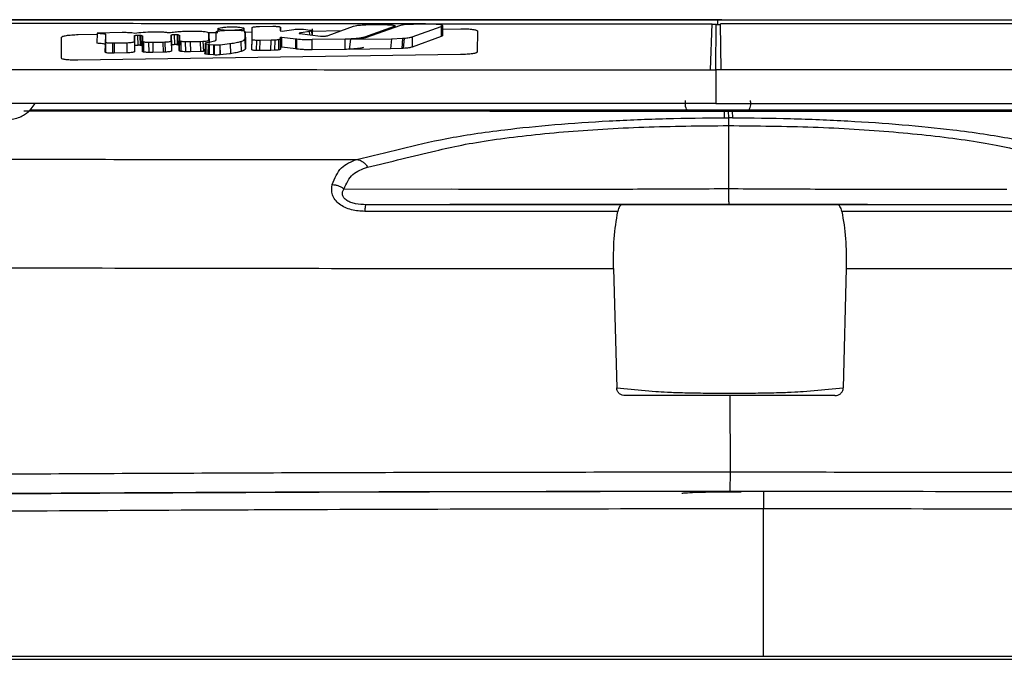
# Model space of a CAD drawing. Header units: millimetres. Extents: x 15 to 415, y 5 to 292.
# Tile 20 of 38: x 186 to 198, y 177 to 185. Entities that reach past the tile are written whole.
import ezdxf

# ---------------------------------------------------------------- set-up
doc = ezdxf.new("R2010")
doc.units = ezdxf.units.MM
doc.styles.add('SLDTEXTSTYLE0', font='TXT', dxfattribs={"width": 0.75})
doc.dimstyles.new('SLDDIMSTYLE1', dxfattribs={"dimtxt": 3.5, "dimasz": 3.556, "dimexe": 0, "dimexo": 0.0625, "dimgap": 0.875, "dimtad": 1, "dimdec": 0, "dimlfac": 5, "dimrnd": 1e-09, "dimzin": 12, "dimdsep": 46, "dimtxsty": 'SLDTEXTSTYLE0', "dimblk1": 'CLOSED', "dimblk2": 'CLOSED', "dimsah": 1, "dimcen": 0.09, "dimadec": 0, "dimazin": 3, "dimtfac": 1, "dimtdec": 0, "dimtofl": 0, "dimtmove": 0, "dimatfit": 3, "dimldrblk": 'CLOSED', "dimfxl": 0, "dimfrac": 2, "dimtolj": 1, "dimtzin": 12, "dimarcsym": 0})

# ---------------------------------------------------------------- blocks, each defined once
blk = doc.blocks.new('_Closed')
at = {"color": 0, "linetype": 'ByBlock', "lineweight": -2}
for p, q in [((-1, 0.166667), (0, 0)), ((-1, 0.166667), (-1, -0.166667)), ((0, 0), (-1, -0.166667)), ((0, 0), (-1, 0))]:
    blk.add_line(p, q, dxfattribs=at)
blk = doc.blocks.new('_D_2')
at = {"color": 7, "linetype": 'Continuous', "lineweight": 18}
for p, q in [((193.731, 184.679), (146.414, 184.679)), ((147.414, 116.486), (147.414, 184.679)), ((165.086, 116.486), (146.414, 116.486))]:
    blk.add_line(p, q, dxfattribs=at)
at = {"color": 7, "linetype": 'Continuous', "lineweight": 18, "xscale": 3.556, "yscale": 3.556}
for p, rotation in [((147.414, 184.679), 90.0000000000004), ((147.414, 116.486), 270.0000000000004)]:
    blk.add_blockref('_Closed', p, dxfattribs=dict(at, rotation=rotation))
at = {"color": 7, "linetype": 'Continuous', "lineweight": 18, "insert": (142.903, 148.353), "char_height": 3.5, "attachment_point": 1, "rotation": 90, "style": 'SLDTEXTSTYLE0'}
blk.add_mtext('341', dxfattribs=at)

msp = doc.modelspace()

# ---------------------------------------------------------------- linework, layer by layer
at = {"color": 7, "linetype": 'Continuous', "lineweight": 25}
for p, q in [((194.6426, 184.0721), (194.6618, 184.6307)), ((194.7075, 184.0721), (194.7119, 184.6309)), ((194.7821, 184.6797), (194.7337, 184.6797)), ((194.7723, 184.0721), (194.762, 184.6305)), ((187.1848, 184.5171), (187.1787, 184.3937)), ((187.4883, 184.5233), (187.1848, 184.5171)), ((187.5229, 184.5237), (187.4883, 184.5233)), ((187.6036, 184.5199), (187.5796, 184.5221)), ((187.6405, 184.5137), (187.6036, 184.5199)), ((187.8606, 184.5306), (187.8587, 184.5305)), ((188.373, 184.5391), (188.363, 184.5392)), ((188.5434, 184.5141), (188.543, 184.5155)), ((188.5432, 184.4338), (188.5434, 184.5141)), ((188.5434, 184.5141), (188.5458, 184.391)), ((188.6289, 184.5285), (188.6278, 184.4382)), ((188.6305, 184.5319), (188.6289, 184.5285)), ((188.6532, 184.5793), (188.6524, 184.5372)), ((188.7331, 184.5455), (188.7256, 184.5454)), ((188.8834, 184.548), (188.7331, 184.5455)), ((188.9709, 184.542), (188.9701, 184.5793)), ((188.984, 184.5338), (188.9813, 184.5382)), ((188.9839, 184.4532), (188.984, 184.5338)), ((188.984, 184.5338), (188.9864, 184.4109)), ((189.0677, 184.4619), (189.0702, 184.5851)), ((189.0684, 184.4388), (189.0702, 184.5851)), ((189.0702, 184.5851), (189.0709, 184.5871)), ((189.1355, 184.5975), (189.1596, 184.5981)), ((189.1596, 184.5981), (189.3209, 184.6006)), ((189.3209, 184.6006), (189.3451, 184.6006)), ((189.4128, 184.5872), (189.4127, 184.5449)), ((189.4355, 184.5403), (189.5745, 184.5618)), ((189.5745, 184.5618), (189.5932, 184.5643)), ((189.6424, 184.515), (189.6424, 184.5164)), ((189.6433, 184.5145), (189.6482, 184.5136)), ((189.6482, 184.5136), (189.8977, 184.4808)), ((189.7668, 184.537), (189.6638, 184.5213)), ((189.686, 184.5654), (189.695, 184.5644)), ((189.695, 184.5644), (189.7753, 184.5554)), ((189.7954, 184.5429), (189.7668, 184.537)), ((189.7753, 184.5554), (189.7823, 184.5545)), ((189.804, 184.4931), (189.8025, 184.5693)), ((189.9924, 184.4885), (190.3022, 184.6013)), ((190.3022, 184.6013), (190.3411, 184.6108)), ((190.4048, 184.6168), (190.4527, 184.618)), ((190.7975, 184.5988), (190.436, 184.47)), ((190.4527, 184.618), (190.664, 184.6204)), ((190.8602, 184.6064), (190.4587, 184.4645)), ((190.664, 184.6204), (190.7154, 184.6202)), ((190.8, 184.5997), (190.7975, 184.5988)), ((190.9547, 184.6216), (190.9154, 184.618)), ((191.0318, 184.6241), (190.9547, 184.6216)), ((191.0152, 184.4728), (191.3655, 184.5998)), ((191.2237, 184.626), (191.0318, 184.6241)), ((191.3655, 184.5998), (191.3653, 184.4758)), ((191.3655, 184.5998), (191.3818, 184.6091)), ((191.3815, 184.6089), (191.3811, 184.628)), ((191.3818, 184.6091), (191.3837, 184.4852)), ((191.3845, 184.4884), (191.3822, 184.5797)), ((191.8075, 184.5445), (191.8055, 184.2867)), ((194.7119, 184.6237), (194.6618, 184.6238)), ((194.7119, 184.6237), (194.762, 184.6237)), ((186.7495, 184.2122), (186.7516, 184.4678)), ((187.2843, 184.5052), (187.2815, 184.3819)), ((187.2846, 184.4099), (187.282, 184.2858)), ((187.2858, 184.5028), (187.2832, 184.3796)), ((187.2861, 184.407), (187.2837, 184.2829)), ((187.2843, 184.5052), (187.2858, 184.5028)), ((187.2858, 184.5028), (187.2846, 184.4099)), ((187.2846, 184.4099), (187.2861, 184.407)), ((187.37, 184.3979), (187.3699, 184.274)), ((187.37, 184.3979), (187.3891, 184.3982)), ((187.3891, 184.3982), (187.5432, 184.4013)), ((187.3891, 184.3982), (187.3894, 184.2743)), ((187.5432, 184.4013), (187.5461, 184.2774)), ((187.6363, 184.4157), (187.6366, 184.4849)), ((187.6363, 184.4157), (187.6387, 184.292)), ((187.6366, 184.4849), (187.639, 184.3613)), ((187.6746, 184.493), (187.677, 184.3693)), ((187.7042, 184.4929), (187.7066, 184.369)), ((187.7215, 184.3667), (187.7204, 184.4908)), ((187.7359, 184.4211), (187.7335, 184.2965)), ((187.7366, 184.4814), (187.7341, 184.357)), ((187.7366, 184.4814), (187.7359, 184.4211)), ((187.7488, 184.4128), (187.7483, 184.2883)), ((187.8091, 184.4071), (187.8595, 184.4073)), ((187.8091, 184.4071), (187.812, 184.2832)), ((187.8595, 184.4073), (187.9837, 184.4096)), ((187.8595, 184.4073), (187.8628, 184.2835)), ((187.9837, 184.4096), (188.0065, 184.4102)), ((187.9837, 184.4096), (187.9872, 184.2858)), ((188.0065, 184.4102), (188.01, 184.2865)), ((188.0849, 184.4236), (188.0851, 184.4249)), ((188.0849, 184.4236), (188.0873, 184.3)), ((188.0851, 184.4249), (188.0852, 184.4942)), ((188.0851, 184.4249), (188.0875, 184.3014)), ((188.0852, 184.4943), (188.0876, 184.3709)), ((188.1187, 184.501), (188.1223, 184.3775)), ((188.1555, 184.5006), (188.1642, 184.4993)), ((188.1555, 184.5006), (188.1587, 184.3766)), ((188.1642, 184.4993), (188.1663, 184.3752)), ((188.1843, 184.43), (188.1819, 184.3053)), ((188.1847, 184.489), (188.1822, 184.3645)), ((188.1847, 184.489), (188.1843, 184.43)), ((188.2012, 184.4206), (188.2014, 184.296)), ((188.2539, 184.4156), (188.3134, 184.4155)), ((188.2539, 184.4156), (188.2576, 184.2916)), ((188.3134, 184.4155), (188.4376, 184.4176)), ((188.3134, 184.4155), (188.3177, 184.2918)), ((188.4376, 184.4176), (188.4706, 184.4187)), ((188.4376, 184.4176), (188.4421, 184.294)), ((188.4706, 184.4187), (188.475, 184.2951)), ((188.496, 184.3931), (188.4934, 184.267)), ((188.4967, 184.3901), (188.4948, 184.2663)), ((188.4967, 184.3901), (188.5064, 184.3862)), ((188.5478, 184.4055), (188.5193, 184.4002)), ((188.5423, 184.431), (188.5432, 184.4338)), ((188.5792, 184.4116), (188.5478, 184.4056)), ((188.6088, 184.4195), (188.5792, 184.4116)), ((188.6183, 184.4241), (188.6088, 184.4195)), ((188.6276, 184.435), (188.6183, 184.4241)), ((188.6278, 184.4382), (188.6276, 184.435)), ((188.7922, 184.3897), (188.8023, 184.3911)), ((188.8023, 184.391), (188.8036, 184.2674)), ((188.9271, 184.4161), (188.9326, 184.4178)), ((188.9325, 184.4177), (188.9346, 184.2942)), ((188.9838, 184.4518), (188.9839, 184.4533)), ((188.9863, 184.3284), (188.9839, 184.4536)), ((188.9839, 184.4517), (188.9862, 184.3284)), ((188.9864, 184.4109), (188.9863, 184.3299)), ((189.0659, 184.3155), (189.0677, 184.4619)), ((189.0659, 184.3155), (189.0684, 184.4388)), ((189.1199, 184.3059), (189.1237, 184.4295)), ((189.1651, 184.4293), (189.1237, 184.4295)), ((189.1611, 184.3056), (189.1651, 184.4293)), ((189.3014, 184.4314), (189.1651, 184.4293)), ((189.2975, 184.3077), (189.3014, 184.4314)), ((189.3486, 184.433), (189.3014, 184.4314)), ((189.3451, 184.3092), (189.3486, 184.433)), ((189.3917, 184.3141), (189.3923, 184.4383)), ((189.4118, 184.4505), (189.412, 184.4655)), ((189.4118, 184.4487), (189.4118, 184.4505)), ((189.4142, 184.3262), (189.4118, 184.4505)), ((189.4118, 184.4487), (189.4142, 184.3244)), ((189.4144, 184.3413), (189.412, 184.4655)), ((189.4243, 184.3459), (189.4246, 184.4698)), ((189.4246, 184.4698), (189.4296, 184.4703)), ((189.428, 184.3467), (189.429, 184.4275)), ((189.429, 184.4275), (189.4296, 184.4703)), ((189.4314, 184.4703), (189.6016, 184.4495)), ((189.6005, 184.326), (189.6016, 184.4495)), ((189.6016, 184.4495), (189.6119, 184.4482)), ((189.611, 184.3246), (189.6119, 184.4482)), ((189.7968, 184.3149), (189.7974, 184.4384)), ((190.198, 184.4436), (189.7974, 184.4384)), ((189.8977, 184.4808), (189.9019, 184.4803)), ((190.1979, 184.3201), (190.198, 184.4436)), ((190.2655, 184.4444), (190.2483, 184.3207)), ((190.2655, 184.4444), (190.7626, 184.45)), ((190.436, 184.47), (190.4228, 184.4658)), ((190.7626, 184.45), (190.7492, 184.3265)), ((190.7626, 184.45), (190.8988, 184.4547)), ((190.8988, 184.4547), (190.8877, 184.3305)), ((190.8988, 184.4547), (190.9153, 184.4558)), ((190.9153, 184.4558), (190.9058, 184.3315)), ((191.3653, 184.4758), (191.0124, 184.3478)), ((191.0152, 184.4728), (191.0124, 184.3478)), ((191.3837, 184.4852), (191.3653, 184.4758)), ((187.2832, 184.3796), (187.2815, 184.3819)), ((187.282, 184.2858), (187.2832, 184.3796)), ((187.2837, 184.2829), (187.282, 184.2858)), ((187.3894, 184.2743), (187.3699, 184.274)), ((187.5461, 184.2774), (187.3894, 184.2743)), ((187.639, 184.3613), (187.6387, 184.292)), ((187.6392, 184.3629), (187.639, 184.3613)), ((187.7341, 184.357), (187.7215, 184.3667)), ((187.7335, 184.2965), (187.7341, 184.357)), ((187.8628, 184.2835), (187.812, 184.2832)), ((187.9872, 184.2858), (187.8628, 184.2835)), ((188.01, 184.2865), (187.9872, 184.2858)), ((188.0875, 184.3014), (188.0873, 184.3)), ((188.0876, 184.3709), (188.0875, 184.3014)), ((188.1663, 184.3752), (188.1587, 184.3766)), ((188.1822, 184.3645), (188.1663, 184.3752)), ((188.1819, 184.3053), (188.1822, 184.3645)), ((188.3177, 184.2918), (188.2576, 184.2916)), ((188.4421, 184.294), (188.3177, 184.2918)), ((188.475, 184.2951), (188.4421, 184.294)), ((188.5064, 184.3862), (188.5055, 184.2623)), ((188.5064, 184.3862), (188.5318, 184.3819)), ((188.5318, 184.3819), (188.5312, 184.2581)), ((188.5318, 184.3819), (188.5477, 184.3802)), ((188.5477, 184.3802), (188.5472, 184.2565)), ((188.5477, 184.3802), (188.5971, 184.3765)), ((188.5971, 184.3765), (188.6072, 184.376)), ((188.5971, 184.3765), (188.5971, 184.2528)), ((188.6072, 184.376), (188.6074, 184.2523)), ((188.6756, 184.377), (188.6798, 184.3773)), ((188.6756, 184.377), (188.6783, 184.2534)), ((188.6783, 184.2534), (188.6798, 184.3773)), ((188.6798, 184.3773), (188.7922, 184.3897)), ((188.9345, 184.2943), (188.929, 184.2926)), ((189.1611, 184.3056), (189.1199, 184.3059)), ((189.2975, 184.3077), (189.1611, 184.3056)), ((189.3451, 184.3092), (189.2975, 184.3077)), ((189.4144, 184.3413), (189.4142, 184.3262)), ((189.4142, 184.3262), (189.4142, 184.3244)), ((189.4243, 184.3459), (189.4144, 184.3413)), ((189.428, 184.3467), (189.4243, 184.3459)), ((189.6005, 184.326), (189.4302, 184.3467)), ((189.611, 184.3246), (189.6005, 184.326)), ((190.1979, 184.3201), (189.7968, 184.3149)), ((190.7492, 184.3265), (190.2483, 184.3207)), ((190.8877, 184.3305), (190.7492, 184.3265)), ((190.9058, 184.3315), (190.8877, 184.3305)), ((191.6041, 184.2572), (186.9505, 184.1889)), ((188.5055, 184.2623), (188.4948, 184.2663)), ((188.5312, 184.2581), (188.5055, 184.2623)), ((188.5472, 184.2565), (188.5312, 184.2581)), ((188.5971, 184.2528), (188.5472, 184.2565)), ((188.6074, 184.2523), (188.5971, 184.2528)), ((188.7931, 184.2661), (188.6783, 184.2535)), ((188.8036, 184.2675), (188.7931, 184.2661)), ((194.6426, 184.0721), (194.7075, 184.0721)), ((194.7075, 184.0721), (194.7074, 183.6611)), ((194.7723, 184.0721), (194.7075, 184.0721)), ((194.7388, 183.581), (194.784, 183.581)), ((194.784, 183.581), (194.8293, 183.5809)), ((194.8124, 183.4893), (194.8123, 183.5711)), ((194.8582, 183.5711), (194.8123, 183.5711)), ((194.8582, 183.5711), (194.8602, 183.4894)), ((194.904, 183.5711), (194.8582, 183.5711)), ((194.904, 183.5711), (194.908, 183.4893)), ((194.8124, 183.4893), (194.8602, 183.4894)), ((194.8608, 183.3944), (194.8626, 182.6287)), ((190.1853, 182.6238), (191.4933, 182.6244)), ((193.5699, 182.4325), (190.4543, 182.4331)), ((193.8399, 182.4329), (193.5699, 182.4325)), ((196.1834, 182.4321), (195.9078, 182.4326)), ((199.2976, 182.4318), (196.1834, 182.4321)), ((193.4632, 181.657), (193.5017, 180.207)), ((196.2936, 181.6566), (196.2566, 180.2066)), ((193.5017, 180.207), (193.9777, 180.1656)), ((195.7708, 180.1653), (196.2566, 180.2066)), ((194.8793, 180.1147), (193.6039, 180.1143)), ((194.8793, 180.1147), (194.8798, 179.1867)), ((196.1546, 180.114), (194.8793, 180.1147)), ((194.8798, 179.1867), (194.879, 178.9524)), ((194.879, 178.9524), (195.5391, 178.9517)), ((195.2858, 178.9522), (195.2858, 178.7415)), ((195.2858, 176.9461), (195.2858, 178.7415))]:
    msp.add_line(p, q, dxfattribs=at)
at = {"color": 8, "linetype": 'Continuous', "lineweight": 25}
for p, q in [((194.7314, 184.6237), (194.7314, 184.6785)), ((188.5303, 184.524), (188.6522, 184.5258)), ((188.6289, 184.5285), (188.627, 184.4343)), ((188.9711, 184.5307), (189.0692, 184.5322)), ((189.4137, 184.5441), (189.4128, 184.5872)), ((189.7683, 184.4978), (189.7668, 184.537)), ((189.7824, 184.543), (190.1577, 184.5487)), ((189.797, 184.494), (189.7954, 184.5429)), ((191.3826, 184.5673), (191.6065, 184.5707)), ((186.953, 184.5), (187.1841, 184.5035)), ((188.5423, 184.431), (188.5428, 184.4046)), ((188.5432, 184.4338), (188.5437, 184.4048)), ((188.9839, 184.4532), (188.9863, 184.3299))]:
    msp.add_line(p, q, dxfattribs=at)
at = {"color": 7, "linetype": 'Continuous', "lineweight": 25}
for points, knots in [([(184.4855, 184.6806), (184.9668, 184.6806), (185.9295, 184.6806), (187.3856, 184.6805), (188.847, 184.6804), (190.3136, 184.6802), (191.784, 184.6801), (193.2578, 184.6799), (194.2415, 184.6798), (194.7337, 184.6797)], [0, 0, 0, 0, 0.1428693, 0.2857572, 0.4286091, 0.5714227, 0.7141664, 0.8569816, 1, 1, 1, 1]), ([(194.7314, 184.6785), (193.675, 184.6787), (191.5618, 184.6789), (188.4074, 184.6792), (186.2406, 184.6793), (185.0408, 184.6794), (184.8743, 184.6794), (184.7905, 184.6794)], [0, 0, 0, 0, 0.3163244, 0.632724, 0.9489724, 0.9743071, 1, 1, 1, 1]), ([(185.4365, 184.6401), (186.4493, 184.6384), (188.4777, 184.6351), (191.562, 184.632), (193.6282, 184.6312), (194.6618, 184.6307)], [0, 0, 0, 0, 0.3326237, 0.6661627, 1, 1, 1, 1]), ([(194.7314, 184.6785), (195.7878, 184.6784), (197.9009, 184.678), (201.0546, 184.6774), (203.2208, 184.6769), (204.4201, 184.6765), (204.5865, 184.6765), (204.6699, 184.6765)], [0, 0, 0, 0, 0.3163293, 0.6327337, 0.9489723, 0.9743906, 1, 1, 1, 1]), ([(203.9911, 184.636), (203.2827, 184.6354), (201.9158, 184.6343), (199.9213, 184.6327), (198.0704, 184.6315), (196.3664, 184.6307), (195.2799, 184.6306), (194.762, 184.6305)], [0, 0, 0, 0, 0.2327957, 0.4491893, 0.6491853, 0.8327877, 1, 1, 1, 1]), ([(194.7821, 184.6797), (195.795, 184.6795), (197.8209, 184.6792), (200.8503, 184.6786), (202.8478, 184.6782), (203.8466, 184.6779)], [0, 0, 0, 0, 0.33325771, 0.66661092, 1, 1, 1, 1]), ([(187.1848, 184.5171), (187.2098, 184.5157), (187.2444, 184.5137), (187.2762, 184.5091), (187.2817, 184.5064), (187.2843, 184.5052)], [0, 0, 0, 0, 0.578602, 0.8017904, 1, 1, 1, 1]), ([(187.5796, 184.5221), (187.5711, 184.5225), (187.5533, 184.5234), (187.5333, 184.5236), (187.5229, 184.5237)], [0, 0, 0, 0, 0.4796054, 1, 1, 1, 1]), ([(187.8587, 184.5305), (187.8581, 184.5305), (187.8185, 184.5296), (187.7365, 184.5257), (187.673, 184.5177), (187.6405, 184.5137)], [0, 0, 0, 0, 0.00643057, 0.49262268, 1, 1, 1, 1]), ([(188.0605, 184.5197), (188.0472, 184.5218), (188.0218, 184.5258), (187.9721, 184.5296), (187.9174, 184.5314), (187.8794, 184.5308), (187.8606, 184.5306)], [0, 0, 0, 0, 0.2734507, 0.5217703, 0.762398, 1, 1, 1, 1]), ([(188.363, 184.5392), (188.3358, 184.5392), (188.2822, 184.5391), (188.2019, 184.5353), (188.1259, 184.5289), (188.083, 184.5229), (188.0605, 184.5197)], [0, 0, 0, 0, 0.2448358, 0.4820562, 0.7287591, 1, 1, 1, 1]), ([(188.543, 184.5155), (188.5399, 184.5188), (188.5341, 184.525), (188.4987, 184.5327), (188.443, 184.5377), (188.3973, 184.5386), (188.373, 184.5391)], [0, 0, 0, 0, 0.2646085, 0.498734, 0.7334634, 1, 1, 1, 1]), ([(188.7256, 184.5454), (188.7139, 184.545), (188.6905, 184.5441), (188.6607, 184.5409), (188.6386, 184.5367), (188.6332, 184.5335), (188.6305, 184.5319)], [0, 0, 0, 0, 0.250221, 0.4998644, 0.749511, 1, 1, 1, 1]), ([(188.8115, 184.5501), (188.7921, 184.5501), (188.7521, 184.55), (188.6993, 184.554), (188.6686, 184.5594), (188.6552, 184.5648), (188.6509, 184.5706), (188.6611, 184.578), (188.6959, 184.5859), (188.7401, 184.5907), (188.7801, 184.5931), (188.8012, 184.5936), (188.8118, 184.5939)], [0, 0, 0, 0, 0.1156663, 0.2377448, 0.36565, 0.4315092, 0.499594, 0.6243964, 0.7497382, 0.8739924, 0.9363322, 1, 1, 1, 1]), ([(188.8118, 184.5939), (188.8311, 184.5939), (188.8708, 184.5939), (188.9236, 184.59), (188.9545, 184.5846), (188.968, 184.5791), (188.9723, 184.5733), (188.9621, 184.5659), (188.9274, 184.5581), (188.8833, 184.5532), (188.8433, 184.5509), (188.8222, 184.5504), (188.8115, 184.5501)], [0, 0, 0, 0, 0.1146809, 0.236406, 0.3646002, 0.4308829, 0.4995761, 0.6243525, 0.7497478, 0.8737552, 0.9361555, 1, 1, 1, 1]), ([(188.9813, 184.5382), (188.9782, 184.5397), (188.972, 184.5426), (188.9489, 184.546), (188.9185, 184.548), (188.8951, 184.548), (188.8834, 184.548)], [0, 0, 0, 0, 0.2503195, 0.5003455, 0.7501555, 1, 1, 1, 1]), ([(189.0709, 184.5871), (189.0724, 184.5882), (189.0756, 184.5906), (189.0902, 184.5937), (189.1105, 184.5963), (189.1271, 184.5971), (189.1355, 184.5975)], [0, 0, 0, 0, 0.250139, 0.4996307, 0.7495746, 1, 1, 1, 1]), ([(189.3451, 184.6006), (189.3509, 184.6005), (189.3627, 184.6001), (189.3783, 184.5992), (189.3916, 184.5976), (189.3974, 184.5962), (189.4003, 184.5955)], [0, 0, 0, 0, 0.2432709, 0.4991437, 0.7489014, 1, 1, 1, 1]), ([(189.4003, 184.5955), (189.404, 184.5942), (189.4114, 184.5916), (189.4124, 184.5886), (189.4128, 184.5872)], [0, 0, 0, 0, 0.4996434, 1, 1, 1, 1]), ([(189.4128, 184.5449), (189.4132, 184.544), (189.4141, 184.5421), (189.4224, 184.5408), (189.4265, 184.5401)], [0, 0, 0, 0, 0.5002721, 1, 1, 1, 1]), ([(189.5932, 184.5643), (189.6003, 184.565), (189.6146, 184.5664), (189.6398, 184.5672), (189.6649, 184.567), (189.6789, 184.5659), (189.686, 184.5654)], [0, 0, 0, 0, 0.2501073, 0.4996239, 0.7495403, 1, 1, 1, 1]), ([(189.6424, 184.5164), (189.6419, 184.5161), (189.6409, 184.5154), (189.6425, 184.5148), (189.6433, 184.5145)], [0, 0, 0, 0, 0.500213, 1, 1, 1, 1]), ([(189.6638, 184.5213), (189.6591, 184.5206), (189.6498, 184.5191), (189.6448, 184.5173), (189.6424, 184.5164)], [0, 0, 0, 0, 0.4999593, 1, 1, 1, 1]), ([(189.7823, 184.5545), (189.7871, 184.5538), (189.7968, 184.5522), (189.8033, 184.5492), (189.8037, 184.546), (189.7982, 184.5439), (189.7954, 184.5429)], [0, 0, 0, 0, 0.2500371, 0.4992002, 0.749069, 1, 1, 1, 1]), ([(190.3411, 184.6108), (190.3502, 184.6121), (190.3683, 184.6148), (190.3926, 184.6161), (190.4048, 184.6168)], [0, 0, 0, 0, 0.5002334, 1, 1, 1, 1]), ([(190.7154, 184.6202), (190.7235, 184.62), (190.7397, 184.6195), (190.7616, 184.6179), (190.7799, 184.6156), (190.794, 184.613), (190.8034, 184.6099), (190.8077, 184.6066), (190.8071, 184.6031), (190.8024, 184.6009), (190.8, 184.5997)], [0, 0, 0, 0, 0.1254356, 0.2501921, 0.3812064, 0.5000349, 0.626549, 0.7499258, 0.8734649, 1, 1, 1, 1]), ([(190.9154, 184.618), (190.904, 184.6163), (190.8809, 184.6128), (190.8672, 184.6086), (190.8602, 184.6064)], [0, 0, 0, 0, 0.4934622, 1, 1, 1, 1]), ([(191.3202, 184.6239), (191.3052, 184.6246), (191.2744, 184.6261), (191.2409, 184.626), (191.2237, 184.626)], [0, 0, 0, 0, 0.4858372, 1, 1, 1, 1]), ([(191.3818, 184.6091), (191.3817, 184.6106), (191.3814, 184.6137), (191.3685, 184.6179), (191.3486, 184.6216), (191.3296, 184.6231), (191.3202, 184.6239)], [0, 0, 0, 0, 0.24922002, 0.49937567, 0.75029709, 1, 1, 1, 1]), ([(191.6065, 184.5707), (191.6198, 184.5707), (191.6464, 184.5708), (191.6973, 184.5689), (191.7529, 184.5642), (191.7988, 184.5553), (191.8046, 184.5481), (191.8075, 184.5445)], [0, 0, 0, 0, 0.12488637, 0.2507035, 0.49996379, 0.74920867, 1, 1, 1, 1]), ([(186.7516, 184.4678), (186.7546, 184.4715), (186.7605, 184.4788), (186.8063, 184.4891), (186.8621, 184.4955), (186.913, 184.4988), (186.9397, 184.4996), (186.953, 184.5)], [0, 0, 0, 0, 0.2503103, 0.4997537, 0.7487012, 0.8751896, 1, 1, 1, 1]), ([(187.2815, 184.3819), (187.2786, 184.3831), (187.2725, 184.3856), (187.2393, 184.3902), (187.2042, 184.3923), (187.1787, 184.3937)], [0, 0, 0, 0, 0.1936778, 0.4161742, 1, 1, 1, 1]), ([(187.2861, 184.407), (187.2885, 184.4057), (187.2933, 184.403), (187.313, 184.4), (187.339, 184.3981), (187.3597, 184.398), (187.37, 184.3979)], [0, 0, 0, 0, 0.2507386, 0.5001153, 0.7499729, 1, 1, 1, 1]), ([(187.5457, 184.4013), (187.5577, 184.4018), (187.5817, 184.4027), (187.6117, 184.4062), (187.6322, 184.4107), (187.6349, 184.414), (187.6363, 184.4157)], [0, 0, 0, 0, 0.25044905, 0.49965462, 0.7490477, 1, 1, 1, 1]), ([(187.6369, 184.4864), (187.6377, 184.4871), (187.6392, 184.4885), (187.6476, 184.4904), (187.6592, 184.4921), (187.6691, 184.4927), (187.674, 184.493)], [0, 0, 0, 0, 0.25074, 0.4994216, 0.7493958, 1, 1, 1, 1]), ([(187.6746, 184.493), (187.6798, 184.4932), (187.6899, 184.4936), (187.6992, 184.4931), (187.7037, 184.4929)], [0, 0, 0, 0, 0.5049886, 1, 1, 1, 1]), ([(187.7042, 184.4929), (187.7074, 184.4926), (187.714, 184.4921), (187.7182, 184.4913), (187.7204, 184.4908)], [0, 0, 0, 0, 0.4925007, 1, 1, 1, 1]), ([(187.7204, 184.4908), (187.7251, 184.4894), (187.7347, 184.4865), (187.736, 184.4831), (187.7366, 184.4814)], [0, 0, 0, 0, 0.4947672, 1, 1, 1, 1]), ([(187.7359, 184.4211), (187.7364, 184.4196), (187.7374, 184.4167), (187.745, 184.4141), (187.7488, 184.4128)], [0, 0, 0, 0, 0.5096929, 1, 1, 1, 1]), ([(187.7488, 184.4128), (187.752, 184.4121), (187.7585, 184.4106), (187.773, 184.4089), (187.7898, 184.4076), (187.8027, 184.4073), (187.8091, 184.4071)], [0, 0, 0, 0, 0.2496623, 0.5003309, 0.7518139, 1, 1, 1, 1]), ([(188.0065, 184.4102), (188.0169, 184.4108), (188.0377, 184.4119), (188.0627, 184.4152), (188.0803, 184.4192), (188.0833, 184.4221), (188.0849, 184.4236)], [0, 0, 0, 0, 0.2503454, 0.5003566, 0.749917, 1, 1, 1, 1]), ([(188.0852, 184.4943), (188.0857, 184.495), (188.0866, 184.4964), (188.094, 184.4983), (188.1047, 184.5), (188.114, 184.5006), (188.1187, 184.501)], [0, 0, 0, 0, 0.2508676, 0.5002633, 0.7494493, 1, 1, 1, 1]), ([(188.1187, 184.501), (188.1219, 184.5011), (188.1283, 184.5014), (188.1382, 184.5015), (188.1477, 184.5012), (188.1529, 184.5008), (188.1555, 184.5006)], [0, 0, 0, 0, 0.2492536, 0.5008012, 0.7522583, 1, 1, 1, 1]), ([(188.1642, 184.4993), (188.1703, 184.4977), (188.1824, 184.4946), (188.1839, 184.4908), (188.1847, 184.489)], [0, 0, 0, 0, 0.50027065, 1, 1, 1, 1]), ([(188.1843, 184.43), (188.1849, 184.4282), (188.1862, 184.4249), (188.1963, 184.422), (188.2012, 184.4206)], [0, 0, 0, 0, 0.5106146, 1, 1, 1, 1]), ([(188.2012, 184.4206), (188.2079, 184.4194), (188.2213, 184.4169), (188.2431, 184.416), (188.2539, 184.4156)], [0, 0, 0, 0, 0.5002995, 1, 1, 1, 1]), ([(188.4706, 184.4187), (188.4799, 184.4192), (188.4985, 184.4203), (188.5207, 184.4234), (188.5371, 184.427), (188.5406, 184.4297), (188.5423, 184.431)], [0, 0, 0, 0, 0.2490427, 0.4993769, 0.7495899, 1, 1, 1, 1]), ([(188.4986, 184.3941), (188.4975, 184.3934), (188.4953, 184.3921), (188.4963, 184.3908), (188.4967, 184.3901)], [0, 0, 0, 0, 0.5015695, 1, 1, 1, 1]), ([(188.5194, 184.4003), (188.5145, 184.3993), (188.5052, 184.3974), (188.5007, 184.3951), (188.4986, 184.3941)], [0, 0, 0, 0, 0.5250302, 1, 1, 1, 1]), ([(188.8023, 184.3911), (188.8277, 184.395), (188.8776, 184.4026), (188.9108, 184.4117), (188.9271, 184.4161)], [0, 0, 0, 0, 0.5067507, 1, 1, 1, 1]), ([(188.9325, 184.4177), (188.9472, 184.4231), (188.9776, 184.4343), (188.9817, 184.4458), (188.9839, 184.4517)], [0, 0, 0, 0, 0.4828055, 1, 1, 1, 1]), ([(189.1237, 184.4295), (189.1159, 184.4298), (189.1004, 184.4304), (189.0827, 184.4326), (189.0707, 184.4354), (189.0692, 184.4377), (189.0684, 184.4388)], [0, 0, 0, 0, 0.2500154, 0.4994386, 0.7492101, 1, 1, 1, 1]), ([(189.3923, 184.4383), (189.3866, 184.4372), (189.375, 184.4349), (189.3574, 184.4336), (189.3486, 184.433)], [0, 0, 0, 0, 0.5004212, 1, 1, 1, 1]), ([(189.4118, 184.4487), (189.4111, 184.4469), (189.4096, 184.4434), (189.3981, 184.44), (189.3923, 184.4383)], [0, 0, 0, 0, 0.5006596, 1, 1, 1, 1]), ([(189.412, 184.4655), (189.4121, 184.4659), (189.4124, 184.4667), (189.4156, 184.4682), (189.421, 184.4692), (189.4246, 184.4698)], [0, 0, 0, 0, 0.26151953, 0.4994793, 1, 1, 1, 1]), ([(189.6119, 184.4482), (189.64, 184.445), (189.6805, 184.4405), (189.7483, 184.4381), (189.7812, 184.4383), (189.7974, 184.4384)], [0, 0, 0, 0, 0.5362505, 0.7714816, 1, 1, 1, 1]), ([(189.9019, 184.4803), (189.9063, 184.4799), (189.9151, 184.4792), (189.9316, 184.4791), (189.9478, 184.4798), (189.9565, 184.4808), (189.9608, 184.4813)], [0, 0, 0, 0, 0.2500176, 0.4997553, 0.7494248, 1, 1, 1, 1]), ([(189.9608, 184.4813), (189.9674, 184.4824), (189.9806, 184.4846), (189.9885, 184.4872), (189.9924, 184.4885)], [0, 0, 0, 0, 0.4993782, 1, 1, 1, 1]), ([(190.4228, 184.4658), (190.4112, 184.463), (190.3885, 184.4575), (190.3359, 184.4509), (190.2714, 184.446), (190.2233, 184.4444), (190.198, 184.4436)], [0, 0, 0, 0, 0.2429018, 0.4789627, 0.7258479, 1, 1, 1, 1]), ([(190.4587, 184.4645), (190.4501, 184.462), (190.433, 184.4572), (190.3883, 184.4513), (190.3315, 184.4468), (190.2884, 184.4452), (190.2655, 184.4444)], [0, 0, 0, 0, 0.235184, 0.4671803, 0.7165282, 1, 1, 1, 1]), ([(190.9153, 184.4558), (190.9374, 184.458), (190.9817, 184.4625), (191.004, 184.4693), (191.0152, 184.4728)], [0, 0, 0, 0, 0.4989004, 1, 1, 1, 1]), ([(187.3699, 184.274), (187.3595, 184.274), (187.3386, 184.274), (187.3119, 184.276), (187.2915, 184.2789), (187.2863, 184.2816), (187.2837, 184.2829)], [0, 0, 0, 0, 0.25006402, 0.49993255, 0.74924099, 1, 1, 1, 1]), ([(187.6387, 184.292), (187.6373, 184.2903), (187.6345, 184.287), (187.6135, 184.2824), (187.5829, 184.2788), (187.5584, 184.2779), (187.5461, 184.2774)], [0, 0, 0, 0, 0.2506254, 0.4998284, 0.7495238, 1, 1, 1, 1]), ([(187.677, 184.3693), (187.672, 184.3691), (187.662, 184.3685), (187.65, 184.3669), (187.6414, 184.365), (187.64, 184.3636), (187.6392, 184.3629)], [0, 0, 0, 0, 0.2514266, 0.499837, 0.7488859, 1, 1, 1, 1]), ([(187.7066, 184.369), (187.7021, 184.3693), (187.6929, 184.3698), (187.6824, 184.3695), (187.677, 184.3693)], [0, 0, 0, 0, 0.4958318, 1, 1, 1, 1]), ([(187.7215, 184.3667), (187.7198, 184.3671), (187.7162, 184.3681), (187.7098, 184.3687), (187.7066, 184.369)], [0, 0, 0, 0, 0.5033688, 1, 1, 1, 1]), ([(187.7483, 184.2883), (187.7439, 184.2896), (187.7351, 184.2921), (187.734, 184.295), (187.7335, 184.2965)], [0, 0, 0, 0, 0.4914889, 1, 1, 1, 1]), ([(187.812, 184.2832), (187.8054, 184.2833), (187.7922, 184.2835), (187.7745, 184.2846), (187.7591, 184.2862), (187.7519, 184.2876), (187.7483, 184.2883)], [0, 0, 0, 0, 0.248236, 0.4997061, 0.7503971, 1, 1, 1, 1]), ([(188.0873, 184.3), (188.086, 184.2986), (188.0833, 184.2956), (188.0658, 184.2916), (188.0411, 184.2882), (188.0204, 184.2871), (188.01, 184.2865)], [0, 0, 0, 0, 0.2502444, 0.5002398, 0.7501277, 1, 1, 1, 1]), ([(188.1223, 184.3775), (188.1174, 184.3772), (188.1077, 184.3766), (188.0966, 184.3749), (188.089, 184.373), (188.0881, 184.3716), (188.0876, 184.3709)], [0, 0, 0, 0, 0.2508468, 0.5010421, 0.7479325, 1, 1, 1, 1]), ([(188.1587, 184.3766), (188.1563, 184.3769), (188.1515, 184.3774), (188.1422, 184.3778), (188.1322, 184.3779), (188.1256, 184.3776), (188.1223, 184.3775)], [0, 0, 0, 0, 0.2461994, 0.4991887, 0.7498888, 1, 1, 1, 1]), ([(188.2014, 184.296), (188.1957, 184.2974), (188.1841, 184.3002), (188.1826, 184.3036), (188.1819, 184.3053)], [0, 0, 0, 0, 0.4903583, 1, 1, 1, 1]), ([(188.2576, 184.2916), (188.2463, 184.292), (188.2237, 184.2926), (188.2088, 184.2949), (188.2014, 184.296)], [0, 0, 0, 0, 0.4997696, 1, 1, 1, 1]), ([(188.6072, 184.376), (188.6124, 184.3758), (188.6228, 184.3754), (188.6464, 184.3755), (188.6637, 184.3764), (188.6756, 184.377)], [0, 0, 0, 0, 0.2382997, 0.478027, 1, 1, 1, 1]), ([(188.929, 184.2926), (188.9126, 184.2881), (188.8793, 184.2791), (188.8291, 184.2714), (188.8036, 184.2675)], [0, 0, 0, 0, 0.492891, 1, 1, 1, 1]), ([(188.9862, 184.3284), (188.9841, 184.3224), (188.9799, 184.3109), (188.9493, 184.2997), (188.9346, 184.2942)], [0, 0, 0, 0, 0.5170719, 1, 1, 1, 1]), ([(189.1199, 184.3059), (189.1122, 184.3063), (189.0969, 184.3069), (189.0797, 184.3092), (189.068, 184.3121), (189.0666, 184.3143), (189.0659, 184.3155)], [0, 0, 0, 0, 0.24968, 0.4994386, 0.7460915, 1, 1, 1, 1]), ([(189.3917, 184.3141), (189.3853, 184.313), (189.3725, 184.3109), (189.3542, 184.3097), (189.3451, 184.3092)], [0, 0, 0, 0, 0.5003477, 1, 1, 1, 1]), ([(189.4142, 184.3244), (189.4133, 184.3226), (189.4117, 184.319), (189.3982, 184.3157), (189.3917, 184.3141)], [0, 0, 0, 0, 0.5100252, 1, 1, 1, 1]), ([(189.7968, 184.3149), (189.7792, 184.3148), (189.7435, 184.3145), (189.6763, 184.3172), (189.637, 184.3216), (189.611, 184.3246)], [0, 0, 0, 0, 0.2474034, 0.5007967, 1, 1, 1, 1]), ([(190.4239, 184.3423), (190.4121, 184.3395), (190.3889, 184.334), (190.3357, 184.3274), (190.2711, 184.3225), (190.2231, 184.3209), (190.1979, 184.3201)], [0, 0, 0, 0, 0.2445527, 0.481354, 0.7279777, 1, 1, 1, 1]), ([(191.0124, 184.3478), (191.0072, 184.3461), (190.997, 184.3427), (190.9726, 184.3382), (190.9423, 184.3343), (190.9182, 184.3324), (190.9058, 184.3315)], [0, 0, 0, 0, 0.25219705, 0.49549046, 0.74110718, 1, 1, 1, 1]), ([(191.8055, 184.2867), (191.8025, 184.283), (191.7964, 184.2758), (191.7507, 184.2661), (191.6948, 184.2605), (191.644, 184.2578), (191.6173, 184.2574), (191.6041, 184.2572)], [0, 0, 0, 0, 0.2497505, 0.499275, 0.7483868, 0.8749772, 1, 1, 1, 1]), ([(186.9505, 184.1889), (186.9239, 184.1887), (186.8707, 184.1885), (186.8042, 184.1935), (186.7584, 184.2016), (186.7525, 184.2086), (186.7495, 184.2122)], [0, 0, 0, 0, 0.2500233, 0.4997129, 0.7493914, 1, 1, 1, 1]), ([(188.4948, 184.2663), (188.4941, 184.267), (188.4927, 184.2683), (188.4943, 184.2696), (188.4951, 184.2703)], [0, 0, 0, 0, 0.5025744, 1, 1, 1, 1]), ([(188.6783, 184.2535), (188.6666, 184.2528), (188.6491, 184.2518), (188.6245, 184.2517), (188.6131, 184.2521), (188.6074, 184.2523)], [0, 0, 0, 0, 0.4991505, 0.7496631, 1, 1, 1, 1]), ([(183.0978, 184.0788), (184.028, 184.078), (185.9016, 184.0762), (188.7693, 184.0742), (191.6894, 184.0728), (193.6549, 184.0723), (194.6426, 184.0721)], [0, 0, 0, 0, 0.2452357, 0.4939429, 0.7456845, 1, 1, 1, 1]), ([(206.32, 184.0755), (205.39, 184.0748), (203.5165, 184.0736), (200.6487, 184.0725), (197.7273, 184.0719), (195.7608, 184.072), (194.7723, 184.0721)], [0, 0, 0, 0, 0.2450661, 0.4936995, 0.745491, 1, 1, 1, 1]), ([(194.336, 183.7004), (194.3335, 183.6688), (194.3303, 183.6269), (194.3481, 183.59), (194.3525, 183.581)], [0, 0, 0, 0, 0.7559395, 1, 1, 1, 1]), ([(195.1113, 183.5809), (195.1203, 183.6031), (195.1359, 183.6416), (195.131, 183.6826), (195.1289, 183.7)], [0, 0, 0, 0, 0.5763848, 1, 1, 1, 1]), ([(194.7074, 183.6611), (193.7249, 183.6613), (191.76, 183.6616), (188.8241, 183.6622), (185.9059, 183.6628), (183.988, 183.6633), (183.0291, 183.6636)], [0, 0, 0, 0, 0.2500434, 0.5000915, 0.750043, 1, 1, 1, 1]), ([(186.0918, 183.4663), (186.1438, 183.4727), (186.2176, 183.4817), (186.3138, 183.5341), (186.3817, 183.5873), (186.4145, 183.6415), (186.4287, 183.6651)], [0, 0, 0, 0, 0.3791687, 0.5376545, 0.7993922, 1, 1, 1, 1]), ([(186.2935, 183.5727), (187.2331, 183.5725), (189.1122, 183.5721), (191.9586, 183.5715), (193.8612, 183.5712), (194.8123, 183.5711)], [0, 0, 0, 0, 0.3333687, 0.6667496, 1, 1, 1, 1]), ([(186.3537, 183.5729), (186.462, 183.5729), (187.6794, 183.5726), (189.4683, 183.5722), (191.6673, 183.5718), (193.2589, 183.5715), (194.2927, 183.5714), (194.8397, 183.5713), (194.8759, 183.5713), (195.1895, 183.5712), (196.6033, 183.5711), (198.5751, 183.5708), (201.0154, 183.5706), (202.3205, 183.5706), (203.0707, 183.5705)], [0, 0, 0, 0, 0.01965594, 0.22098582, 0.32159991, 0.41338773, 0.50527848, 0.50607155, 0.51101986, 0.51173192, 0.56203261, 0.76336251, 0.86397659, 1, 1, 1, 1]), ([(203.0627, 183.5791), (203.0212, 183.5792), (201.8704, 183.5794), (200.1484, 183.5798), (197.9536, 183.5802), (196.3702, 183.5805), (195.3447, 183.5806), (194.8022, 183.5807), (194.7665, 183.5807), (194.4534, 183.5807), (193.0397, 183.5811), (191.0671, 183.5812), (188.8304, 183.5814), (187.4485, 183.5815), (186.6315, 183.5815), (186.3639, 183.5815)], [0, 0, 0, 0, 0.0075269, 0.209092, 0.309824, 0.4009902, 0.4922564, 0.4930499, 0.4979264, 0.4986398, 0.5489995, 0.7505647, 0.8512967, 0.9513126, 1, 1, 1, 1]), ([(194.7388, 183.581), (193.7906, 183.5811), (191.8938, 183.5813), (189.0957, 183.5816), (187.262, 183.5817), (186.3642, 183.5817)], [0, 0, 0, 0, 0.3378077, 0.6757742, 1, 1, 1, 1]), ([(194.7074, 183.6611), (195.6899, 183.661), (197.6549, 183.6607), (200.5915, 183.6605), (203.5105, 183.6603), (205.4293, 183.6602), (206.3886, 183.6602)], [0, 0, 0, 0, 0.2500481, 0.5000915, 0.7500477, 1, 1, 1, 1]), ([(203.0625, 183.5794), (202.0108, 183.5796), (200.1234, 183.5801), (197.3709, 183.5806), (195.6773, 183.5808), (194.8293, 183.5809)], [0, 0, 0, 0, 0.38582415, 0.69247105, 1, 1, 1, 1]), ([(194.904, 183.5711), (195.8549, 183.5709), (197.7571, 183.5707), (200.4857, 183.5704), (202.2475, 183.5703), (203.071, 183.5703)], [0, 0, 0, 0, 0.3474226, 0.6950085, 1, 1, 1, 1]), ([(190.339, 182.9823), (190.5192, 183.0252), (190.8796, 183.1111), (191.4038, 183.2417), (192.0609, 183.3399), (192.7423, 183.4088), (193.406, 183.4537), (194.1008, 183.4826), (194.5753, 183.4871), (194.8124, 183.4893)], [0, 0, 0, 0, 0.1664741, 0.3329629, 0.4996805, 0.6247943, 0.7498606, 0.8749894, 1, 1, 1, 1]), ([(194.8602, 183.4894), (194.8603, 183.4862), (194.8604, 183.4798), (194.8605, 183.4587), (194.8606, 183.4306), (194.8607, 183.4065), (194.8608, 183.3944)], [0, 0, 0, 0, 0.25000537, 0.50000091, 0.75000125, 1, 1, 1, 1]), ([(194.908, 183.4893), (194.9001, 183.4894), (194.8841, 183.4894), (194.8682, 183.4894), (194.8602, 183.4894)], [0, 0, 0, 0, 0.4999999, 1, 1, 1, 1]), ([(194.908, 183.4893), (195.1453, 183.487), (195.62, 183.4824), (196.3162, 183.4533), (196.9819, 183.4082), (197.6666, 183.3391), (198.3284, 183.2407), (198.8589, 183.11), (199.2234, 183.024), (199.4057, 182.981)], [0, 0, 0, 0, 0.1250107, 0.2501395, 0.3752058, 0.5003196, 0.6670371, 0.8335258, 1, 1, 1, 1]), ([(191.3008, 183.088), (191.4029, 183.112), (191.6075, 183.1601), (192.1084, 183.2427), (192.8389, 183.3239), (193.8242, 183.3845), (194.5152, 183.3911), (194.8608, 183.3944)], [0, 0, 0, 0, 0.1241683, 0.248839, 0.4986088, 0.7491822, 1, 1, 1, 1]), ([(194.8608, 183.3944), (195.2066, 183.391), (195.8979, 183.3842), (196.886, 183.3233), (197.6203, 183.2418), (198.1249, 183.1591), (198.3317, 183.1109), (198.435, 183.0869)], [0, 0, 0, 0, 0.2508185, 0.5013923, 0.7511619, 0.8758322, 1, 1, 1, 1]), ([(190.4731, 182.8894), (190.611, 182.9226), (190.8868, 182.989), (191.1628, 183.055), (191.3008, 183.088)], [0, 0, 0, 0, 0.5000257, 1, 1, 1, 1]), ([(183.8604, 182.9877), (184.9315, 182.9865), (187.0739, 182.9843), (189.2506, 182.983), (190.339, 182.9823)], [0, 0, 0, 0, 0.5000082, 1, 1, 1, 1]), ([(190.0426, 182.6787), (190.0736, 182.7539), (190.1352, 182.903), (190.2714, 182.956), (190.339, 182.9823)], [0, 0, 0, 0, 0.5038001, 1, 1, 1, 1]), ([(190.339, 182.9823), (190.3519, 182.98), (190.3777, 182.9755), (190.4143, 182.9554), (190.4475, 182.9271), (190.4646, 182.902), (190.4731, 182.8894)], [0, 0, 0, 0, 0.25000103, 0.49999996, 0.74999947, 1, 1, 1, 1]), ([(190.1853, 182.6238), (190.2152, 182.6896), (190.275, 182.8212), (190.4071, 182.8667), (190.4731, 182.8894)], [0, 0, 0, 0, 0.499929, 1, 1, 1, 1]), ([(190.4406, 182.3518), (190.3845, 182.3551), (190.2997, 182.3602), (190.1969, 182.3972), (190.1273, 182.438), (190.0737, 182.4923), (190.0297, 182.5767), (190.0374, 182.6378), (190.0426, 182.6787)], [0, 0, 0, 0, 0.2328638, 0.3521985, 0.4747987, 0.6031572, 0.7343564, 1, 1, 1, 1]), ([(190.0426, 182.6787), (190.0555, 182.6774), (190.0814, 182.6747), (190.1192, 182.6629), (190.1548, 182.6464), (190.1751, 182.6313), (190.1853, 182.6238)], [0, 0, 0, 0, 0.2500034, 0.5000002, 0.7500018, 1, 1, 1, 1]), ([(190.4543, 182.4331), (190.4114, 182.4348), (190.3483, 182.4373), (190.2693, 182.4588), (190.2185, 182.4825), (190.1811, 182.5153), (190.1645, 182.553), (190.1665, 182.5906), (190.1788, 182.6125), (190.1853, 182.6238)], [0, 0, 0, 0, 0.2579555, 0.3795897, 0.4960125, 0.6113728, 0.7302467, 0.8597075, 1, 1, 1, 1]), ([(191.4933, 182.6244), (191.7195, 182.623), (192.1687, 182.6203), (193.0183, 182.6217), (193.9212, 182.6242), (194.5487, 182.6273), (194.8626, 182.6289)], [0, 0, 0, 0, 0.2536222, 0.50374922, 0.75179785, 1, 1, 1, 1]), ([(194.8626, 182.6289), (194.8627, 182.6023), (194.8628, 182.5491), (194.8631, 182.4852), (194.8635, 182.4421), (194.8638, 182.4366), (194.864, 182.434)], [0, 0, 0, 0, 0.2370342, 0.4739291, 0.7564087, 1, 1, 1, 1]), ([(194.8626, 182.6289), (195.1766, 182.6272), (195.8046, 182.624), (196.7098, 182.6212), (197.5631, 182.6196), (198.016, 182.6221), (198.244, 182.6234)], [0, 0, 0, 0, 0.2482022, 0.4962508, 0.7463779, 1, 1, 1, 1]), ([(190.4406, 182.3518), (190.4415, 182.3637), (190.4432, 182.3875), (190.4466, 182.413), (190.4503, 182.4299), (190.453, 182.432), (190.4543, 182.4331)], [0, 0, 0, 0, 0.2500065, 0.5000009, 0.7500006, 1, 1, 1, 1]), ([(194.864, 182.434), (194.6315, 182.4341), (194.1707, 182.4341), (193.4973, 182.4341), (192.8585, 182.4341), (192.3557, 182.434), (192.0391, 182.4338), (191.898, 182.4338), (191.84, 182.4338), (191.8108, 182.4338), (191.7911, 182.4337), (191.7784, 182.4337), (191.7676, 182.4337), (191.7289, 182.4337), (191.6647, 182.4337), (191.5718, 182.4336), (191.4633, 182.4336), (191.2147, 182.4334), (190.8758, 182.4333), (190.5808, 182.4331), (190.4543, 182.4331)], [0, 0, 0, 0, 0.1261222, 0.2499789, 0.375006, 0.5000034, 0.5708385, 0.6014102, 0.6093718, 0.6173172, 0.6252476, 0.6255873, 0.6279858, 0.6344034, 0.6582766, 0.6823684, 0.7130013, 0.7501753, 0.8928605, 1, 1, 1, 1]), ([(193.5699, 182.4325), (193.564, 182.4315), (193.5523, 182.4296), (193.5367, 182.413), (193.5233, 182.3879), (193.5174, 182.3635), (193.5145, 182.3513)], [0, 0, 0, 0, 0.25151582, 0.50017747, 0.75182299, 1, 1, 1, 1]), ([(195.9077, 182.4326), (195.8657, 182.4326), (195.772, 182.4327), (195.5329, 182.4329), (195.2253, 182.433), (194.8855, 182.4331), (194.5422, 182.4331), (194.2259, 182.4331), (193.9785, 182.433), (193.8829, 182.4329), (193.84, 182.4329)], [0, 0, 0, 0, 0.1074054, 0.2399029, 0.3655892, 0.4941556, 0.6241806, 0.7525701, 0.8889507, 1, 1, 1, 1]), ([(199.2976, 182.4318), (199.2869, 182.4318), (199.246, 182.4318), (199.1579, 182.4319), (199.0054, 182.432), (198.7857, 182.4322), (198.5049, 182.4324), (198.2348, 182.4326), (198.0282, 182.4328), (197.8642, 182.4329), (197.6836, 182.433), (197.3531, 182.4333), (196.8732, 182.4335), (196.2308, 182.4337), (195.5559, 182.4339), (195.0949, 182.434), (194.864, 182.434)], [0, 0, 0, 0, 0.0089301, 0.0342706, 0.0739454, 0.1368404, 0.218458, 0.3095245, 0.3630649, 0.3923042, 0.4455451, 0.4999999, 0.6249971, 0.7500241, 0.8747996, 1, 1, 1, 1]), ([(196.24, 182.3509), (196.2371, 182.3631), (196.231, 182.3875), (196.2173, 182.4126), (196.2014, 182.4292), (196.1894, 182.4312), (196.1834, 182.4321)], [0, 0, 0, 0, 0.2481136, 0.4998162, 0.748464, 1, 1, 1, 1]), ([(193.5145, 182.3513), (193.0016, 182.3514), (191.9757, 182.3515), (190.9523, 182.3517), (190.4406, 182.3518)], [0, 0, 0, 0, 0.4999668, 1, 1, 1, 1]), ([(193.4632, 181.657), (193.463, 181.7811), (193.4625, 182.031), (193.4971, 182.244), (193.5145, 182.3513)], [0, 0, 0, 0, 0.4964734, 1, 1, 1, 1]), ([(196.24, 182.3509), (196.258, 182.2437), (196.2937, 182.0306), (196.2936, 181.7807), (196.2936, 181.6566)], [0, 0, 0, 0, 0.5035277, 1, 1, 1, 1]), ([(199.3125, 182.3505), (198.8012, 182.3506), (197.7785, 182.3507), (196.7528, 182.3509), (196.24, 182.3509)], [0, 0, 0, 0, 0.5000333, 1, 1, 1, 1]), ([(183.5613, 181.6728), (184.3761, 181.6707), (186.0056, 181.6666), (188.4791, 181.662), (190.9659, 181.6587), (192.6308, 181.6576), (193.4632, 181.657)], [0, 0, 0, 0, 0.2499927, 0.4999957, 0.7500014, 1, 1, 1, 1]), ([(196.2936, 181.6566), (197.1257, 181.6569), (198.79, 181.6576), (201.2746, 181.6602), (203.7451, 181.664), (205.3718, 181.6677), (206.1851, 181.6695)], [0, 0, 0, 0, 0.2499987, 0.5000043, 0.7500072, 1, 1, 1, 1]), ([(193.6039, 180.1143), (193.5923, 180.1153), (193.5684, 180.1174), (193.5407, 180.1325), (193.5222, 180.1504), (193.5112, 180.1674), (193.5036, 180.1864), (193.5023, 180.2001), (193.5017, 180.207)], [0, 0, 0, 0, 0.2240223, 0.4670045, 0.5990247, 0.7281884, 0.8639924, 1, 1, 1, 1]), ([(196.1546, 180.114), (196.1676, 180.1152), (196.1916, 180.1175), (196.219, 180.1333), (196.2366, 180.1506), (196.2476, 180.1678), (196.2549, 180.1867), (196.256, 180.2), (196.2566, 180.2066)], [0, 0, 0, 0, 0.2525317, 0.4670515, 0.603239, 0.7369476, 0.868933, 1, 1, 1, 1]), ([(193.9777, 180.1656), (194.0206, 180.1624), (194.1065, 180.1561), (194.324, 180.149), (194.5844, 180.1443), (194.8717, 180.1427), (195.1594, 180.1442), (195.4208, 180.1488), (195.6399, 180.1559), (195.7272, 180.1622), (195.7708, 180.1653)], [0, 0, 0, 0, 0.124961, 0.2499921, 0.3750005, 0.5000006, 0.6249509, 0.7499869, 0.8750135, 1, 1, 1, 1]), ([(182.5073, 179.1373), (183.5231, 179.145), (185.5544, 179.1606), (188.647, 179.1757), (191.7579, 179.1853), (193.8393, 179.1863), (194.8798, 179.1867)], [0, 0, 0, 0, 0.2500819, 0.5000703, 0.7500928, 1, 1, 1, 1]), ([(194.8798, 179.1867), (195.9202, 179.186), (198.0013, 179.1844), (201.1098, 179.1739), (204.1986, 179.1579), (206.2261, 179.1418), (207.24, 179.1338)], [0, 0, 0, 0, 0.2499072, 0.4999297, 0.7499181, 1, 1, 1, 1]), ([(182.5544, 178.9017), (183.5661, 178.9097), (185.5896, 178.9256), (188.6701, 178.9411), (191.7691, 178.951), (193.8425, 178.952), (194.879, 178.9524)], [0, 0, 0, 0, 0.2500392, 0.5000709, 0.7500795, 1, 1, 1, 1]), ([(182.9644, 178.8998), (183.1582, 178.9015), (184.1273, 178.9097), (185.8854, 178.9226), (187.8552, 178.9337), (189.8345, 178.9425), (191.4245, 178.9475), (193.3746, 178.9514), (194.5296, 178.9519), (195.2858, 178.9522)], [0, 0, 0, 0, 0.048091, 0.2405043, 0.4329175, 0.5291045, 0.7215177, 0.8177047, 1, 1, 1, 1]), ([(194.2922, 178.9249), (194.301, 178.9276), (194.3187, 178.9329), (194.4335, 178.9386), (194.5545, 178.942), (194.6908, 178.9444), (194.8526, 178.9458), (194.9688, 178.9447), (195.0139, 178.9443)], [0, 0, 0, 0, 0.2160907, 0.4334289, 0.5466128, 0.6600113, 0.8683166, 1, 1, 1, 1]), ([(195.2858, 178.9522), (195.4852, 178.9522), (196.4827, 178.9521), (197.8788, 178.9503), (199.4709, 178.9464), (201.06, 178.9412), (202.6431, 178.9341), (204.9649, 178.9209), (206.4806, 178.9088), (207.6072, 178.8998)], [0, 0, 0, 0, 0.0480921, 0.2405097, 0.3366989, 0.4328881, 0.6253059, 0.721495, 1, 1, 1, 1]), ([(182.9162, 178.6887), (183.11, 178.6904), (184.0792, 178.6986), (185.8372, 178.7115), (187.8069, 178.7228), (189.7861, 178.7316), (191.376, 178.7366), (193.3421, 178.7406), (194.5134, 178.7411), (195.2858, 178.7415)], [0, 0, 0, 0, 0.0479038, 0.2395677, 0.4312316, 0.5270441, 0.7187079, 0.8145205, 1, 1, 1, 1]), ([(195.2858, 178.7415), (195.4852, 178.7415), (196.4827, 178.7413), (197.8788, 178.7396), (199.4709, 178.7357), (201.06, 178.7305), (202.6433, 178.7233), (204.9813, 178.71), (206.5129, 178.6978), (207.6553, 178.6887)], [0, 0, 0, 0, 0.047905, 0.2395734, 0.3353882, 0.431203, 0.6228714, 0.7186862, 1, 1, 1, 1]), ([(210.8979, 176.9058), (210.8984, 176.9058), (210.9008, 176.9058), (210.8656, 176.9058), (210.7948, 176.9058), (210.6985, 176.9058), (210.5663, 176.9058), (210.3977, 176.9058), (210.2532, 176.9058), (210.0907, 176.9058), (209.9553, 176.9058), (209.8675, 176.9058), (209.8411, 176.9058), (209.8298, 176.9058), (209.8227, 176.9058), (209.8002, 176.9058), (209.7306, 176.9058), (209.5729, 176.9059), (209.3089, 176.9059), (208.9743, 176.9059), (208.5847, 176.9058), (208.1442, 176.9058), (207.8089, 176.9058), (207.5457, 176.9058), (207.1285, 176.9058), (206.4113, 176.9058), (205.1307, 176.9058), (203.5206, 176.9058), (201.9004, 176.9058), (200.2747, 176.9058), (198.9701, 176.9058), (197.6632, 176.9058), (196.6822, 176.9058), (195.3735, 176.9058), (194.0644, 176.9058), (192.7565, 176.9058), (191.4498, 176.9058), (189.8195, 176.9058), (188.1959, 176.9058), (186.5627, 176.9058), (185.2506, 176.9058), (183.9373, 176.9058), (183.2839, 176.9058), (182.9571, 176.9058)], [0, 0, 0, 0, 0.0113727, 0.0618088, 0.0870236, 0.1122384, 0.1626745, 0.1878892, 0.213104, 0.2383188, 0.2635336, 0.269837, 0.2729887, 0.2737766, 0.2741706, 0.2757465, 0.2820554, 0.2947059, 0.3077233, 0.3203738, 0.3333912, 0.3460418, 0.3590592, 0.3606351, 0.3669385, 0.3921534, 0.4173682, 0.4678048, 0.5182414, 0.5434562, 0.5938928, 0.6191077, 0.6443225, 0.6695373, 0.7199739, 0.7451888, 0.7704036, 0.8208402, 0.8712768, 0.8964916, 0.9482048, 0.9740975, 1, 1, 1, 1]), ([(195.2858, 176.9461), (194.2501, 176.9461), (192.1769, 176.9461), (189.0783, 176.9461), (185.9991, 176.9461), (183.9777, 176.9461), (182.9678, 176.9461)], [0, 0, 0, 0, 0.24976806, 0.49999565, 0.75022543, 1, 1, 1, 1]), ([(207.6037, 176.9461), (207.5842, 176.9461), (206.7621, 176.9461), (205.1256, 176.9461), (202.2744, 176.9461), (198.9917, 176.9461), (196.5204, 176.9461), (195.2858, 176.9461)], [0, 0, 0, 0, 0.004844, 0.2042417, 0.4039826, 0.7022554, 1, 1, 1, 1])]:
    msp.add_open_spline(points, degree=3, knots=knots, dxfattribs=at)

# ---------------------------------------------------------------- dimensions: what is measured, and where the dimension line sits
at = {"color": 7, "linetype": 'Continuous', "lineweight": 18}
dim = msp.add_linear_dim(base=(147.4144, 184.6785), p1=(166.0858, 116.4857), p2=(194.7314, 184.6785), angle=90, dimstyle='SLDDIMSTYLE1', dxfattribs=at)
dim.commit()
dim.dimension.update_dxf_attribs({"geometry": '_D_2', "text_midpoint": (147.4144, 152.2323), "dimtype": 160})

doc.saveas('drawing.dxf')
